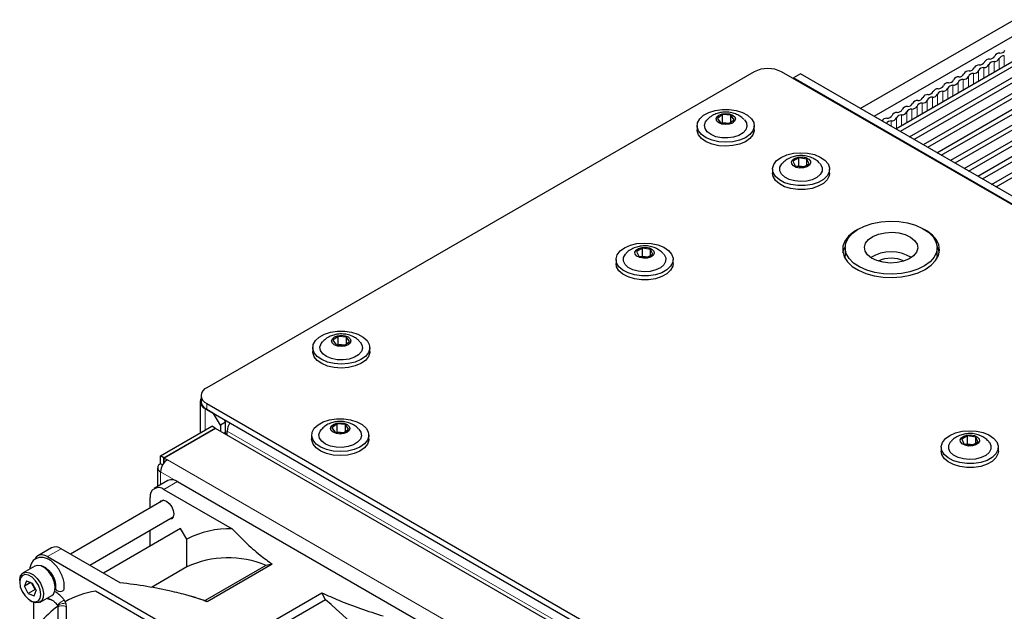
# Paper-space layout 'Blatt2' of a CAD drawing. Header units: millimetres. Extents: x 5 to 418, y 2 to 292.
# Tile 53 of 67: x 89 to 140, y 211 to 242. Entities that reach past the tile are written whole.
import ezdxf

# ---------------------------------------------------------------- set-up
doc = ezdxf.new("R2010")
doc.units = ezdxf.units.MM

psp = doc.layouts.new('Blatt2')

# ---------------------------------------------------------------- linework, layer by layer
at = {"color": 7, "linetype": 'Continuous', "lineweight": 25}
for p, q in [((132.324, 237.311), (140.279, 241.903)), ((140.292, 241.094), (133.031, 236.903)), ((141.372, 240.422), (134.154, 236.255)), ((141.726, 240.361), (134.384, 236.123)), ((134.861, 235.847), (142.203, 240.085)), ((135.091, 235.714), (142.341, 239.9)), ((142.786, 239.606), (135.568, 235.439)), ((143.14, 239.545), (135.798, 235.306)), ((126.844, 239.21), (98.577, 222.892)), ((185.18, 206.35), (128.258, 239.21)), ((129.23, 239.098), (128.877, 238.894)), ((184.915, 206.952), (129.23, 239.098)), ((136.275, 235.031), (143.617, 239.269)), ((136.505, 234.898), (143.755, 239.083)), ((128.877, 238.894), (128.877, 238.853)), ((184.561, 206.748), (128.877, 238.894)), ((144.2, 238.789), (136.982, 234.622)), ((144.554, 238.728), (137.212, 234.49)), ((137.689, 234.214), (145.031, 238.453)), ((137.919, 234.082), (145.169, 238.267)), ((145.614, 237.973), (138.397, 233.806)), ((145.968, 237.912), (138.626, 233.673)), ((139.104, 233.398), (146.446, 237.636)), ((139.334, 233.265), (146.583, 237.45)), ((125.215, 237.003), (124.948, 236.807)), ((125.644, 236.968), (125.215, 237.003)), ((125.215, 236.595), (125.215, 237.003)), ((125.805, 236.736), (125.644, 236.968)), ((125.644, 236.617), (125.644, 236.968)), ((123.901, 236.424), (123.901, 236.22)), ((124.948, 236.807), (125.109, 236.575)), ((125.109, 236.575), (125.537, 236.539)), ((125.18, 236.569), (125.215, 236.595)), ((125.215, 236.595), (125.573, 236.565)), ((125.224, 236.565), (125.215, 236.595)), ((125.537, 236.539), (125.805, 236.736)), ((126.851, 236.22), (126.851, 236.424)), ((129.15, 234.767), (128.846, 234.589)), ((128.846, 234.589), (128.962, 234.348)), ((129.569, 234.704), (129.15, 234.767)), ((129.15, 234.359), (129.15, 234.767)), ((129.381, 234.285), (129.685, 234.463)), ((129.685, 234.463), (129.569, 234.704)), ((129.569, 234.396), (129.569, 234.704)), ((127.79, 234.179), (127.79, 233.975)), ((128.962, 234.348), (129.381, 234.285)), ((129.097, 234.328), (129.15, 234.359)), ((129.15, 234.359), (129.434, 234.316)), ((129.159, 234.318), (129.15, 234.359)), ((130.74, 233.975), (130.74, 234.179)), ((121.072, 230.103), (120.768, 229.925)), ((120.768, 229.925), (120.883, 229.684)), ((121.491, 230.04), (121.072, 230.103)), ((121.072, 229.695), (121.072, 230.103)), ((121.606, 229.799), (121.491, 230.04)), ((121.491, 229.732), (121.491, 230.04)), ((131.54, 230.127), (131.54, 229.719)), ((136.29, 229.719), (136.29, 230.127)), ((119.712, 229.515), (119.712, 229.311)), ((120.883, 229.684), (121.302, 229.621)), ((121.019, 229.664), (121.072, 229.695)), ((121.072, 229.695), (121.355, 229.652)), ((121.08, 229.655), (121.072, 229.695)), ((121.302, 229.621), (121.606, 229.799)), ((122.662, 229.311), (122.662, 229.515)), ((136.29, 229.719), (136.269, 229.541)), ((105.363, 225.543), (105.096, 225.346)), ((105.096, 225.346), (105.257, 225.114)), ((105.792, 225.507), (105.363, 225.543)), ((105.363, 225.134), (105.363, 225.543)), ((105.685, 225.079), (105.953, 225.275)), ((105.953, 225.275), (105.792, 225.507)), ((105.792, 225.157), (105.792, 225.507)), ((104.049, 224.964), (104.049, 224.76)), ((105.257, 225.114), (105.685, 225.079)), ((105.328, 225.108), (105.363, 225.134)), ((105.363, 225.134), (105.721, 225.105)), ((105.372, 225.105), (105.363, 225.134)), ((106.999, 224.76), (106.999, 224.964)), ((98.284, 222.484), (98.284, 222.178)), ((98.232, 222.178), (98.232, 220.55)), ((98.931, 221.565), (98.489, 221.82)), ((98.577, 222.076), (155.499, 189.215)), ((98.577, 221.769), (155.499, 188.909)), ((99.284, 220.953), (98.931, 221.565)), ((99.461, 221.259), (99.549, 221.106)), ((96.191, 219.371), (98.842, 220.902)), ((96.367, 219.269), (99.019, 220.8)), ((99.037, 220.79), (96.385, 219.259)), ((99.019, 220.8), (98.842, 220.902)), ((99.019, 220.8), (99.019, 220.779)), ((133.296, 201.012), (99.037, 220.79)), ((99.549, 221.106), (99.284, 220.953)), ((99.284, 220.953), (99.284, 220.647)), ((99.549, 220.596), (99.549, 221.106)), ((105.31, 221.022), (105.043, 220.825)), ((105.043, 220.825), (105.204, 220.593)), ((105.739, 220.986), (105.31, 221.022)), ((105.31, 220.614), (105.31, 221.022)), ((105.632, 220.558), (105.9, 220.754)), ((105.9, 220.754), (105.739, 220.986)), ((105.739, 220.636), (105.739, 220.986)), ((99.638, 220.443), (99.638, 220.647)), ((103.996, 220.443), (103.996, 220.239)), ((105.204, 220.593), (105.632, 220.558)), ((105.275, 220.587), (105.31, 220.614)), ((105.31, 220.614), (105.668, 220.584)), ((105.319, 220.584), (105.31, 220.614)), ((106.946, 220.239), (106.946, 220.443)), ((137.865, 220.408), (137.562, 220.23)), ((137.562, 220.23), (137.677, 219.989)), ((138.285, 220.345), (137.865, 220.408)), ((137.865, 220), (137.865, 220.408)), ((138.4, 220.104), (138.285, 220.345)), ((138.285, 220.037), (138.285, 220.345)), ((136.506, 219.82), (136.506, 219.616)), ((137.677, 219.989), (138.096, 219.926)), ((137.812, 219.969), (137.865, 220)), ((137.865, 220), (138.149, 219.958)), ((137.874, 219.96), (137.865, 220)), ((138.096, 219.926), (138.4, 220.104)), ((139.456, 219.616), (139.456, 219.82)), ((96.367, 219.269), (96.191, 219.371)), ((96.191, 218.963), (96.191, 219.371)), ((96.367, 219.01), (96.367, 219.269)), ((96.385, 219.259), (96.544, 219.167)), ((96.385, 219.055), (96.385, 219.259)), ((96.044, 218.759), (96.044, 217.788)), ((96.294, 218.903), (96.191, 218.963)), ((96.385, 219.055), (96.399, 219.047)), ((96.574, 218.094), (95.867, 217.686)), ((96.367, 217.636), (99.899, 215.597)), ((97.074, 218.044), (111.924, 209.472)), ((95.66, 216.683), (95.66, 217.228)), ((96.349, 217.08), (91.536, 214.302)), ((92.536, 213.725), (96.849, 216.214)), ((97.229, 215.615), (93.246, 213.315)), ((97.543, 215.072), (97.229, 215.615)), ((95.66, 214.709), (95.66, 215.528)), ((97.55, 213.632), (97.543, 215.072)), ((90.564, 214.624), (89.857, 214.216)), ((94.108, 212.817), (91.064, 214.575)), ((90.357, 214.166), (105.206, 205.594)), ((89.702, 213.676), (89.101, 213.329)), ((97.55, 213.632), (95.722, 212.577)), ((101.638, 213.71), (98.492, 211.894)), ((101.962, 213.773), (98.605, 211.836)), ((101.962, 213.773), (101.638, 213.71)), ((88.92, 212.929), (88.92, 212.847)), ((89.271, 212.915), (89.167, 212.643)), ((89.494, 212.832), (89.167, 212.643)), ((89.364, 212.258), (89.167, 212.643)), ((89.271, 212.915), (89.572, 212.803)), ((89.717, 212.463), (89.536, 212.816)), ((89.572, 212.803), (89.77, 212.418)), ((89.717, 212.463), (89.364, 212.258)), ((89.364, 212.258), (89.665, 212.146)), ((89.665, 212.146), (89.77, 212.418)), ((89.717, 212.463), (89.735, 212.487)), ((89.754, 212.449), (89.717, 212.463)), ((89.976, 211.814), (90.577, 212.161)), ((97.962, 209.419), (92.837, 212.378)), ((97.996, 212.051), (97.559, 212.173)), ((97.996, 212.051), (98.492, 211.894)), ((101.169, 210.356), (104.525, 212.294)), ((104.708, 211.938), (104.525, 212.294)), ((89.468, 211.898), (89.539, 211.857)), ((89.65, 207.091), (89.65, 211.804)), ((90.486, 211.964), (90.49, 211.963)), ((90.892, 211.554), (90.879, 210.321)), ((91.306, 211.754), (91.231, 211.908)), ((91.323, 210.316), (91.337, 211.549)), ((98.605, 211.836), (98.492, 211.894)), ((104.708, 211.938), (101.561, 210.122))]:
    psp.add_line(p, q, dxfattribs=at)
at = {"color": 7, "linetype": 'Continuous', "lineweight": 18}
for p, q in [((139.762, 240.044), (139.762, 239.493)), ((138.967, 239.585), (138.967, 239.034)), ((139.232, 239.738), (139.232, 239.187)), ((139.497, 239.891), (139.497, 239.34)), ((137.906, 238.972), (137.906, 238.421)), ((138.171, 239.125), (138.171, 238.574)), ((138.436, 239.278), (138.436, 238.727)), ((138.701, 239.432), (138.701, 238.88)), ((137.11, 238.513), (137.11, 237.962)), ((137.376, 238.666), (137.376, 238.115)), ((137.641, 238.819), (137.641, 238.268)), ((136.315, 238.054), (136.315, 237.503)), ((136.58, 238.207), (136.58, 237.656)), ((136.845, 238.36), (136.845, 237.809)), ((135.254, 237.442), (135.254, 236.89)), ((135.519, 237.595), (135.519, 237.044)), ((135.785, 237.748), (135.785, 237.197)), ((136.05, 237.901), (136.05, 237.35)), ((134.459, 236.982), (134.459, 236.431)), ((134.724, 237.135), (134.724, 236.584)), ((134.989, 237.288), (134.989, 236.737)), ((133.928, 236.676), (133.928, 236.385)), ((134.194, 236.829), (134.194, 236.278)), ((98.494, 221.824), (98.489, 221.82)), ((98.489, 221.82), (98.489, 220.698)), ((98.577, 222.076), (98.577, 221.769)), ((99.549, 220.596), (99.461, 220.545)), ((154.438, 189.011), (99.638, 220.647)), ((130.485, 199.573), (96.544, 219.167)), ((130.132, 198.961), (96.191, 218.555)), ((96.191, 218.555), (96.191, 217.872)), ((97.074, 218.044), (96.367, 217.636)), ((91.064, 214.575), (90.357, 214.166))]:
    psp.add_line(p, q, dxfattribs=at)
at = {"color": 7, "linetype": 'Continuous', "lineweight": 25, "flags": 128}
for points in [[(124.828, 237.214), (125.185, 237.268), (125.555, 237.269), (125.914, 237.217), (126.238, 237.115), (126.509, 236.97), (126.708, 236.79), (126.824, 236.587), (126.849, 236.374), (126.781, 236.164), (126.625, 235.971), (126.391, 235.806), (126.092, 235.68), (125.749, 235.6), (125.383, 235.573), (125.016, 235.598), (124.671, 235.676), (124.371, 235.801), (124.134, 235.965), (123.975, 236.158), (123.905, 236.367), (123.926, 236.58), (124.039, 236.783), (124.236, 236.964), (124.504, 237.111), (124.828, 237.214)], [(125.19, 237.039), (125.382, 237.06), (125.573, 237.036), (125.734, 236.973), (125.841, 236.878), (125.876, 236.768), (125.836, 236.658), (125.726, 236.565), (125.562, 236.503), (125.371, 236.482), (125.18, 236.506), (125.019, 236.569), (124.912, 236.664), (124.876, 236.774), (124.917, 236.885), (125.027, 236.977), (125.19, 237.039)], [(126.345, 236.725), (126.445, 236.574), (126.475, 236.394), (126.416, 236.217), (126.273, 236.056), (126.057, 235.925), (125.786, 235.835), (125.481, 235.792), (125.169, 235.8), (124.873, 235.859), (124.618, 235.964), (124.424, 236.106), (124.307, 236.274), (124.278, 236.454), (124.337, 236.632), (124.402, 236.719)], [(126.851, 236.22), (126.849, 236.17), (126.781, 235.96), (126.625, 235.767), (126.391, 235.602), (126.092, 235.475), (125.749, 235.396), (125.383, 235.368), (125.016, 235.394), (124.671, 235.472), (124.371, 235.597), (124.134, 235.761), (123.975, 235.953), (123.905, 236.163), (123.901, 236.22)], [(128.873, 235), (129.239, 235.03), (129.607, 235.007), (129.953, 234.932), (130.256, 234.81), (130.497, 234.648), (130.66, 234.456), (130.736, 234.247), (130.719, 234.034), (130.611, 233.83), (130.418, 233.648), (130.153, 233.499), (129.833, 233.393), (129.476, 233.336), (129.107, 233.332), (128.747, 233.382), (128.42, 233.481), (128.146, 233.625), (127.942, 233.803), (127.822, 234.005), (127.792, 234.217), (127.855, 234.428), (128.006, 234.622), (128.237, 234.789), (128.532, 234.918), (128.873, 235)], [(130.235, 234.479), (130.274, 234.433), (130.357, 234.259), (130.352, 234.078), (130.258, 233.906), (130.085, 233.755), (129.845, 233.639), (129.558, 233.567), (129.247, 233.544), (128.938, 233.573), (128.656, 233.65), (128.422, 233.771), (128.257, 233.925), (128.174, 234.099), (128.179, 234.28), (128.273, 234.452), (128.295, 234.478)], [(129.133, 234.804), (129.327, 234.812), (129.512, 234.777), (129.66, 234.703), (129.747, 234.603), (129.762, 234.49), (129.7, 234.383), (129.573, 234.298), (129.398, 234.248), (129.204, 234.239), (129.019, 234.275), (128.871, 234.349), (128.783, 234.449), (128.769, 234.562), (128.831, 234.668), (128.958, 234.754), (129.133, 234.804)], [(130.74, 233.975), (130.719, 233.83), (130.611, 233.626), (130.418, 233.444), (130.153, 233.295), (129.833, 233.189), (129.476, 233.132), (129.107, 233.128), (128.747, 233.178), (128.42, 233.277), (128.146, 233.42), (127.942, 233.599), (127.822, 233.8), (127.79, 233.975)], [(131.901, 230.855), (132.186, 231.068), (132.537, 231.244), (132.941, 231.378), (133.382, 231.464), (133.844, 231.498), (134.308, 231.48), (134.758, 231.409), (135.175, 231.29), (135.543, 231.125), (135.849, 230.923), (136.081, 230.69), (136.229, 230.435), (136.289, 230.168), (136.257, 229.9), (136.135, 229.641), (135.928, 229.4), (135.643, 229.187), (135.292, 229.011), (134.889, 228.877), (134.447, 228.791), (133.986, 228.757), (133.521, 228.775), (133.072, 228.846), (132.655, 228.965), (132.286, 229.129), (131.98, 229.332), (131.749, 229.565), (131.6, 229.82), (131.541, 230.087), (131.573, 230.355), (131.694, 230.614), (131.901, 230.855)], [(132.192, 231.071), (131.987, 230.944), (131.721, 230.717), (131.533, 230.465), (131.432, 230.197), (131.421, 229.922), (131.5, 229.652), (131.666, 229.395), (131.913, 229.161), (132.233, 228.957), (132.614, 228.793), (133.041, 228.673), (133.5, 228.602), (133.974, 228.583), (134.446, 228.615), (134.899, 228.699), (135.316, 228.83), (135.682, 229.005), (135.682, 229.005)], [(132.749, 230.549), (132.978, 230.708), (133.27, 230.829), (133.606, 230.901), (133.964, 230.921), (134.318, 230.886), (134.644, 230.8), (134.921, 230.668), (135.129, 230.5), (135.255, 230.305), (135.289, 230.099), (135.229, 229.895), (135.08, 229.706), (134.852, 229.547), (134.559, 229.426), (134.223, 229.354), (133.866, 229.334), (133.512, 229.369), (133.185, 229.455), (132.908, 229.587), (132.7, 229.755), (132.575, 229.949), (132.541, 230.156), (132.6, 230.36), (132.749, 230.549)], [(135.682, 229.005), (135.985, 229.216), (136.213, 229.457), (136.358, 229.719), (136.414, 229.991), (136.38, 230.265), (136.257, 230.53), (136.049, 230.777), (135.765, 230.996), (135.637, 231.071)], [(120.795, 230.336), (121.161, 230.367), (121.528, 230.344), (121.874, 230.268), (122.177, 230.146), (122.418, 229.984), (122.581, 229.793), (122.657, 229.584), (122.64, 229.37), (122.532, 229.166), (122.34, 228.984), (122.075, 228.835), (121.754, 228.729), (121.398, 228.672), (121.028, 228.669), (120.668, 228.718), (120.341, 228.818), (120.067, 228.961), (119.863, 229.139), (119.743, 229.341), (119.713, 229.554), (119.776, 229.764), (119.928, 229.959), (120.158, 230.125), (120.453, 230.254), (120.795, 230.336)], [(122.156, 229.815), (122.195, 229.769), (122.278, 229.595), (122.273, 229.414), (122.18, 229.242), (122.006, 229.091), (121.766, 228.975), (121.479, 228.903), (121.169, 228.88), (120.859, 228.909), (120.577, 228.987), (120.344, 229.107), (120.179, 229.261), (120.096, 229.435), (120.101, 229.616), (120.194, 229.788), (120.217, 229.815)], [(121.054, 230.14), (121.248, 230.149), (121.434, 230.113), (121.581, 230.04), (121.669, 229.939), (121.683, 229.827), (121.622, 229.72), (121.494, 229.634), (121.32, 229.584), (121.125, 229.576), (120.94, 229.611), (120.792, 229.685), (120.705, 229.785), (120.691, 229.898), (120.752, 230.005), (120.88, 230.09), (121.054, 230.14)], [(131.429, 229.872), (131.472, 230.026), (131.541, 230.172)], [(136.288, 230.172), (136.33, 230.093), (136.401, 229.872)], [(122.662, 229.311), (122.64, 229.166), (122.532, 228.962), (122.34, 228.78), (122.075, 228.631), (121.754, 228.525), (121.398, 228.468), (121.028, 228.464), (120.668, 228.514), (120.341, 228.613), (120.067, 228.757), (119.863, 228.935), (119.743, 229.137), (119.712, 229.311)], [(131.56, 229.541), (131.541, 229.678), (131.54, 229.719)], [(104.976, 225.754), (105.333, 225.808), (105.703, 225.809), (106.062, 225.757), (106.386, 225.655), (106.657, 225.509), (106.856, 225.329), (106.972, 225.127), (106.997, 224.914), (106.929, 224.704), (106.773, 224.51), (106.539, 224.345), (106.24, 224.219), (105.897, 224.14), (105.53, 224.112), (105.163, 224.138), (104.819, 224.216), (104.519, 224.341), (104.282, 224.504), (104.123, 224.697), (104.053, 224.907), (104.074, 225.12), (104.187, 225.323), (104.384, 225.504), (104.652, 225.65), (104.976, 225.754)], [(106.493, 225.264), (106.593, 225.114), (106.623, 224.934), (106.564, 224.756), (106.421, 224.596), (106.205, 224.465), (105.934, 224.374), (105.629, 224.332), (105.317, 224.34), (105.021, 224.399), (104.766, 224.504), (104.572, 224.646), (104.455, 224.814), (104.426, 224.994), (104.485, 225.171), (104.55, 225.259)], [(105.338, 225.579), (105.53, 225.599), (105.721, 225.576), (105.882, 225.512), (105.988, 225.418), (106.024, 225.307), (105.984, 225.197), (105.874, 225.104), (105.71, 225.043), (105.519, 225.022), (105.328, 225.045), (105.167, 225.109), (105.06, 225.203), (105.024, 225.314), (105.065, 225.424), (105.175, 225.517), (105.338, 225.579)], [(106.999, 224.76), (106.997, 224.71), (106.929, 224.5), (106.773, 224.306), (106.539, 224.141), (106.24, 224.015), (105.897, 223.936), (105.53, 223.908), (105.163, 223.934), (104.819, 224.012), (104.519, 224.136), (104.282, 224.3), (104.123, 224.493), (104.053, 224.703), (104.049, 224.76)], [(104.923, 221.233), (105.28, 221.287), (105.65, 221.288), (106.009, 221.236), (106.333, 221.134), (106.604, 220.988), (106.803, 220.809), (106.919, 220.606), (106.944, 220.393), (106.876, 220.183), (106.72, 219.99), (106.485, 219.825), (106.187, 219.698), (105.844, 219.619), (105.477, 219.591), (105.11, 219.617), (104.766, 219.695), (104.466, 219.82), (104.229, 219.984), (104.07, 220.176), (104, 220.386), (104.021, 220.599), (104.134, 220.802), (104.331, 220.983), (104.599, 221.13), (104.923, 221.233)], [(106.44, 220.743), (106.54, 220.593), (106.57, 220.413), (106.511, 220.235), (106.368, 220.075), (106.152, 219.944), (105.881, 219.853), (105.576, 219.811), (105.264, 219.819), (104.968, 219.878), (104.713, 219.983), (104.519, 220.125), (104.402, 220.293), (104.373, 220.473), (104.432, 220.65), (104.497, 220.738)], [(105.285, 221.058), (105.477, 221.078), (105.668, 221.055), (105.829, 220.992), (105.935, 220.897), (105.971, 220.787), (105.931, 220.676), (105.821, 220.583), (105.657, 220.522), (105.466, 220.501), (105.275, 220.524), (105.114, 220.588), (105.007, 220.682), (104.971, 220.793), (105.012, 220.903), (105.122, 220.996), (105.285, 221.058)], [(137.589, 220.641), (137.954, 220.672), (138.322, 220.649), (138.668, 220.574), (138.971, 220.451), (139.212, 220.289), (139.375, 220.098), (139.451, 219.889), (139.434, 219.676), (139.326, 219.471), (139.134, 219.289), (138.869, 219.14), (138.548, 219.034), (138.191, 218.978), (137.822, 218.974), (137.462, 219.023), (137.135, 219.123), (136.861, 219.266), (136.657, 219.444), (136.537, 219.646), (136.507, 219.859), (136.57, 220.069), (136.721, 220.264), (136.952, 220.431), (137.247, 220.559), (137.589, 220.641)], [(99.573, 220.48), (99.563, 220.51), (99.549, 220.596)], [(106.946, 220.239), (106.944, 220.189), (106.876, 219.979), (106.72, 219.785), (106.485, 219.62), (106.187, 219.494), (105.844, 219.415), (105.477, 219.387), (105.11, 219.413), (104.766, 219.491), (104.466, 219.616), (104.229, 219.779), (104.07, 219.972), (104, 220.182), (103.996, 220.239)], [(137.848, 220.446), (138.042, 220.454), (138.227, 220.418), (138.375, 220.345), (138.463, 220.244), (138.477, 220.132), (138.415, 220.025), (138.288, 219.94), (138.113, 219.889), (137.919, 219.881), (137.734, 219.916), (137.586, 219.99), (137.499, 220.091), (137.484, 220.203), (137.546, 220.31), (137.673, 220.395), (137.848, 220.446)], [(138.95, 220.12), (138.989, 220.075), (139.072, 219.9), (139.067, 219.72), (138.973, 219.547), (138.8, 219.397), (138.56, 219.28), (138.273, 219.208), (137.962, 219.185), (137.653, 219.214), (137.371, 219.292), (137.137, 219.412), (136.973, 219.566), (136.889, 219.74), (136.895, 219.921), (136.988, 220.094), (137.01, 220.12)], [(139.456, 219.616), (139.434, 219.471), (139.326, 219.267), (139.134, 219.085), (138.869, 218.936), (138.548, 218.83), (138.191, 218.773), (137.822, 218.77), (137.462, 218.819), (137.135, 218.919), (136.861, 219.062), (136.657, 219.24), (136.537, 219.442), (136.506, 219.616)], [(96.151, 216.966), (96.231, 217.055), (96.354, 217.079), (96.5, 217.029), (96.645, 216.912), (96.769, 216.745), (96.851, 216.555), (96.88, 216.371)], [(96.88, 216.371), (96.851, 216.219), (96.769, 216.124), (96.651, 216.1)], [(90.357, 214.166), (90.219, 214.23), (90.086, 214.26), (89.964, 214.256), (89.857, 214.216), (89.769, 214.143), (89.704, 214.039), (89.692, 214.012)], [(90.032, 213.684), (89.84, 213.716), (89.702, 213.676)], [(90.577, 212.161), (90.661, 212.233), (90.741, 212.403), (90.756, 212.629), (90.704, 212.887), (90.591, 213.147), (90.429, 213.384), (90.235, 213.569), (90.032, 213.684)], [(88.92, 212.929), (88.922, 212.979), (88.97, 213.18), (89.079, 213.315), (89.239, 213.369), (89.431, 213.337)], [(89.372, 213.209), (89.194, 213.237), (89.048, 213.179), (88.953, 213.044), (88.92, 212.846), (88.953, 212.611), (89.049, 212.365), (89.195, 212.14), (89.374, 211.962), (89.564, 211.852), (89.743, 211.824), (89.888, 211.882), (89.983, 212.017), (90.016, 212.215), (89.983, 212.451), (89.887, 212.696), (89.742, 212.921), (89.563, 213.099), (89.372, 213.209)], [(89.431, 213.337), (89.634, 213.222), (89.828, 213.037), (89.99, 212.8), (90.103, 212.54), (90.155, 212.282), (90.14, 212.056), (90.06, 211.886), (89.924, 211.79), (89.746, 211.779), (89.545, 211.853), (89.539, 211.857)], [(90.77, 212.559), (90.769, 212.532), (90.791, 212.473), (90.843, 212.422), (90.917, 212.386), (91.003, 212.37), (91.086, 212.378), (91.154, 212.407), (91.198, 212.453), (91.208, 212.484)]]:
    psp.add_lwpolyline(points, dxfattribs=at)
at = {"color": 7, "linetype": 'Continuous', "lineweight": 18, "flags": 128}
for points in [[(91.219, 211.617), (91.136, 211.627), (91.049, 211.624), (90.973, 211.611), (90.918, 211.589), (90.893, 211.561), (90.892, 211.554)], [(91.337, 211.549), (91.327, 211.572), (91.286, 211.598), (91.219, 211.617)]]:
    psp.add_lwpolyline(points, dxfattribs=at)
at = {"color": 7, "linetype": 'Continuous', "lineweight": 25}
for centre, radius, start, end in [((139.017, 240.15), 0.28, 266.8684, 333.1263), ((139.517, 239.897), 0.28, 86.8684, 153.1263), ((139.747, 239.764), 0.28, 86.8684, 153.1263), ((139.548, 240.456), 0.28, 266.8684, 333.1263), ((138.456, 239.285), 0.28, 86.8684, 153.1263), ((138.487, 239.844), 0.28, 266.8684, 333.1263), ((138.717, 239.711), 0.28, 266.8684, 333.1263), ((138.987, 239.591), 0.28, 86.8684, 153.1263), ((139.216, 239.458), 0.28, 86.8684, 153.1263), ((139.247, 240.017), 0.28, 266.8684, 333.1263), ((127.551, 237.845), 1.537, 62.6097, 117.3903), ((137.426, 239.232), 0.28, 266.8684, 333.1263), ((137.656, 239.099), 0.28, 266.8684, 333.1263), ((137.926, 238.978), 0.28, 86.8684, 153.1263), ((138.156, 238.846), 0.28, 86.8684, 153.1263), ((137.957, 239.538), 0.28, 266.8684, 333.1263), ((138.186, 239.405), 0.28, 266.8684, 333.1263), ((138.686, 239.152), 0.28, 86.8684, 153.1263), ((136.366, 238.619), 0.28, 266.8684, 333.1263), ((136.865, 238.366), 0.28, 86.8684, 153.1263), ((137.095, 238.233), 0.28, 86.8684, 153.1263), ((136.896, 238.925), 0.28, 266.8684, 333.1263), ((137.126, 238.793), 0.28, 266.8684, 333.1263), ((137.396, 238.672), 0.28, 86.8684, 153.1263), ((137.625, 238.54), 0.28, 86.8684, 153.1263), ((135.805, 237.754), 0.28, 86.8684, 153.1263), ((135.835, 238.313), 0.28, 266.8684, 333.1263), ((136.065, 238.18), 0.28, 266.8684, 333.1263), ((136.335, 238.06), 0.28, 86.8684, 153.1263), ((136.565, 237.927), 0.28, 86.8684, 153.1263), ((136.595, 238.487), 0.28, 266.8684, 333.1263), ((134.775, 237.701), 0.28, 266.8684, 333.1263), ((135.004, 237.568), 0.28, 266.8684, 333.1263), ((135.274, 237.448), 0.28, 86.8684, 153.1263), ((135.504, 237.315), 0.28, 86.8684, 153.1263), ((135.305, 238.007), 0.28, 266.8684, 333.1263), ((135.535, 237.874), 0.28, 266.8684, 333.1263), ((136.034, 237.621), 0.28, 86.8684, 153.1263), ((133.714, 237.089), 0.28, 266.8684, 333.1263), ((134.214, 236.835), 0.28, 86.8684, 153.1263), ((134.443, 236.703), 0.28, 86.8684, 153.1263), ((134.244, 237.395), 0.28, 266.8684, 333.1263), ((134.474, 237.262), 0.28, 266.8684, 333.1263), ((134.744, 237.141), 0.28, 86.8684, 153.1263), ((134.974, 237.009), 0.28, 86.8684, 153.1263), ((133.687, 236.518), 0.291, 87.6187, 148.7671), ((133.916, 236.385), 0.291, 87.6187, 148.7671), ((133.944, 236.956), 0.28, 266.8684, 333.1263), ((133.915, 227.874), 2.037, 58.8661, 121.1339), ((133.915, 227.915), 1.662, 66.1665, 113.8335), ((98.732, 222.484), 0.437, 110.7834, 249.2166), ((98.62, 222.175), 0.378, 152.6263, 249.6921), ((98.785, 222.228), 0.503, 185.6948, 245.6253), ((100.563, 220.609), 0.926, 149.2412, 177.6573), ((96.958, 218.52), 0.768, 122.6055, 177.3945), ((96.268, 218.759), 0.218, 110.7834, 249.2166), ((96.782, 217.635), 0.503, 54.3824, 114.3071), ((96.091, 217.298), 0.437, 50.7967, 189.214), ((99.714, 210.885), 4.716, 87.7551, 117.4087), ((90.771, 214.166), 0.503, 54.3824, 114.3071), ((99.683, 209.048), 5.056, 67.2415, 114.9535), ((93.501, 207.87), 4.556, 98.3905, 119.4465), ((93.561, 207.858), 4.598, 125.2404, 141.5725), ((93.44, 198.205), 17.764, 30.9975, 50.6326)]:
    psp.add_arc(centre, radius, start, end, dxfattribs=at)
at = {"color": 7, "linetype": 'Continuous', "lineweight": 18}
for centre, radius, start, end in [((90.525, 212.102), 0.144, 200.2532, 254.3412), ((91.448, 211.183), 0.751, 114.8885, 140.9697), ((91.243, 211.186), 0.566, 94.5266, 129.7386), ((91.245, 211.74), 0.169, 94.7664, 132.1678), ((91.256, 211.637), 0.127, 66.8178, 116.8108)]:
    psp.add_arc(centre, radius, start, end, dxfattribs=at)
at = {"color": 7, "linetype": 'Continuous', "lineweight": 25}
for points, knots in [([(125.053, 237.093), (124.971, 237.069), (124.797, 237.018), (124.574, 236.89), (124.458, 236.77), (124.408, 236.718)], [0, 0, 0, 0, 0.339586, 0.714336, 1, 1, 1, 1]), ([(126.336, 236.726), (126.297, 236.768), (126.2, 236.872), (126.001, 236.992), (125.75, 237.09), (125.461, 237.137), (125.223, 237.128), (125.087, 237.1), (125.053, 237.093)], [0, 0, 0, 0, 0.1229107, 0.3053764, 0.495907, 0.7017703, 0.9270021, 1, 1, 1, 1]), ([(129.039, 234.866), (128.957, 234.849), (128.781, 234.813), (128.539, 234.689), (128.371, 234.573), (128.309, 234.49), (128.303, 234.481)], [0, 0, 0, 0, 0.291401, 0.633938, 0.961572, 1, 1, 1, 1]), ([(130.226, 234.481), (130.213, 234.497), (130.148, 234.579), (129.989, 234.69), (129.754, 234.809), (129.481, 234.878), (129.236, 234.892), (129.087, 234.873), (129.039, 234.866)], [0, 0, 0, 0, 0.047364, 0.242121, 0.441947, 0.655041, 0.887612, 1, 1, 1, 1]), ([(120.96, 230.203), (120.879, 230.186), (120.702, 230.149), (120.46, 230.025), (120.292, 229.909), (120.231, 229.826), (120.224, 229.818)], [0, 0, 0, 0, 0.291401, 0.633938, 0.961572, 1, 1, 1, 1]), ([(122.147, 229.817), (122.134, 229.834), (122.069, 229.916), (121.91, 230.027), (121.676, 230.145), (121.402, 230.214), (121.157, 230.228), (121.008, 230.209), (120.96, 230.203)], [0, 0, 0, 0, 0.047364, 0.242121, 0.441947, 0.655041, 0.887612, 1, 1, 1, 1]), ([(105.201, 225.632), (105.119, 225.608), (104.945, 225.557), (104.722, 225.43), (104.606, 225.309), (104.556, 225.257)], [0, 0, 0, 0, 0.339586, 0.714336, 1, 1, 1, 1]), ([(106.484, 225.266), (106.445, 225.308), (106.348, 225.412), (106.149, 225.532), (105.898, 225.63), (105.609, 225.677), (105.371, 225.668), (105.235, 225.639), (105.201, 225.632)], [0, 0, 0, 0, 0.122911, 0.305376, 0.495907, 0.70177, 0.927002, 1, 1, 1, 1]), ([(105.148, 221.112), (105.066, 221.087), (104.892, 221.037), (104.669, 220.909), (104.553, 220.789), (104.503, 220.736)], [0, 0, 0, 0, 0.339586, 0.714336, 1, 1, 1, 1]), ([(106.431, 220.745), (106.392, 220.787), (106.295, 220.891), (106.096, 221.011), (105.845, 221.109), (105.556, 221.156), (105.318, 221.147), (105.182, 221.119), (105.148, 221.112)], [0, 0, 0, 0, 0.122911, 0.305376, 0.495907, 0.70177, 0.927002, 1, 1, 1, 1]), ([(137.754, 220.508), (137.672, 220.491), (137.496, 220.454), (137.254, 220.33), (137.086, 220.214), (137.024, 220.131), (137.018, 220.123)], [0, 0, 0, 0, 0.2914014, 0.6339379, 0.9615724, 1, 1, 1, 1]), ([(138.941, 220.123), (138.928, 220.139), (138.863, 220.221), (138.704, 220.332), (138.47, 220.45), (138.196, 220.519), (137.951, 220.533), (137.802, 220.514), (137.754, 220.508)], [0, 0, 0, 0, 0.047364, 0.242121, 0.441947, 0.655041, 0.887612, 1, 1, 1, 1]), ([(99.899, 215.597), (100.121, 215.367), (100.566, 214.906), (101.259, 214.298), (101.75, 213.931), (101.962, 213.773)], [0, 0, 0, 0, 0.362186, 0.725769, 1, 1, 1, 1]), ([(91.208, 212.484), (91.214, 212.531), (91.23, 212.662), (91.205, 212.896), (91.122, 213.178), (90.986, 213.453), (90.808, 213.702), (90.597, 213.909), (90.371, 214.053), (90.145, 214.127), (89.933, 214.131), (89.737, 214.064), (89.581, 213.929), (89.475, 213.745), (89.452, 213.598), (89.44, 213.524)], [0, 0, 0, 0, 0.046633, 0.130293, 0.214619, 0.298743, 0.382968, 0.467889, 0.55428, 0.633087, 0.706754, 0.777501, 0.852229, 0.925145, 1, 1, 1, 1]), ([(90.043, 213.678), (90.048, 213.679), (90.076, 213.681), (90.178, 213.648), (90.327, 213.552), (90.484, 213.394), (90.62, 213.196), (90.722, 212.977), (90.775, 212.767), (90.78, 212.63), (90.772, 212.571), (90.77, 212.558)], [0, 0, 0, 0, 0.030668, 0.155728, 0.289582, 0.424221, 0.561168, 0.699166, 0.836011, 0.961949, 1, 1, 1, 1]), ([(98.605, 211.836), (98.317, 211.936), (97.736, 212.136), (96.688, 212.402), (95.48, 212.64), (94.567, 212.758), (94.108, 212.817)], [0, 0, 0, 0, 0.208768, 0.419594, 0.708565, 1, 1, 1, 1]), ([(90.333, 212.02), (90.37, 212.002), (90.421, 211.977), (90.474, 211.966), (90.49, 211.963)], [0, 0, 0, 0, 0.699832, 1, 1, 1, 1]), ([(91.231, 211.908), (91.202, 211.948), (91.117, 212.066), (90.947, 212.225), (90.798, 212.329), (90.716, 212.354), (90.712, 212.356)], [0, 0, 0, 0, 0.202764, 0.585726, 0.978092, 1, 1, 1, 1]), ([(104.525, 212.294), (104.817, 212.164), (105.46, 211.877), (106.516, 211.478), (107.295, 211.228), (107.685, 211.103)], [0, 0, 0, 0, 0.292322, 0.645449, 1, 1, 1, 1]), ([(90.49, 211.963), (90.506, 211.958), (90.552, 211.946), (90.66, 211.885), (90.776, 211.777), (90.84, 211.69), (90.864, 211.657)], [0, 0, 0, 0, 0.166696, 0.47718, 0.799668, 1, 1, 1, 1]), ([(90.864, 211.657), (90.867, 211.653), (90.87, 211.648), (90.874, 211.64), (90.878, 211.632), (90.88, 211.625), (90.882, 211.621)], [0, 0, 0, 0, 0.268986, 0.492013, 0.720945, 1, 1, 1, 1]), ([(90.882, 211.621), (90.886, 211.606), (90.892, 211.582), (90.892, 211.562), (90.892, 211.554)], [0, 0, 0, 0, 0.6346995, 1, 1, 1, 1]), ([(91.337, 211.549), (91.335, 211.593), (91.332, 211.662), (91.313, 211.729), (91.306, 211.754)], [0, 0, 0, 0, 0.63763, 1, 1, 1, 1])]:
    psp.add_open_spline(points, degree=3, knots=knots, dxfattribs=at)

doc.saveas('drawing.dxf')
